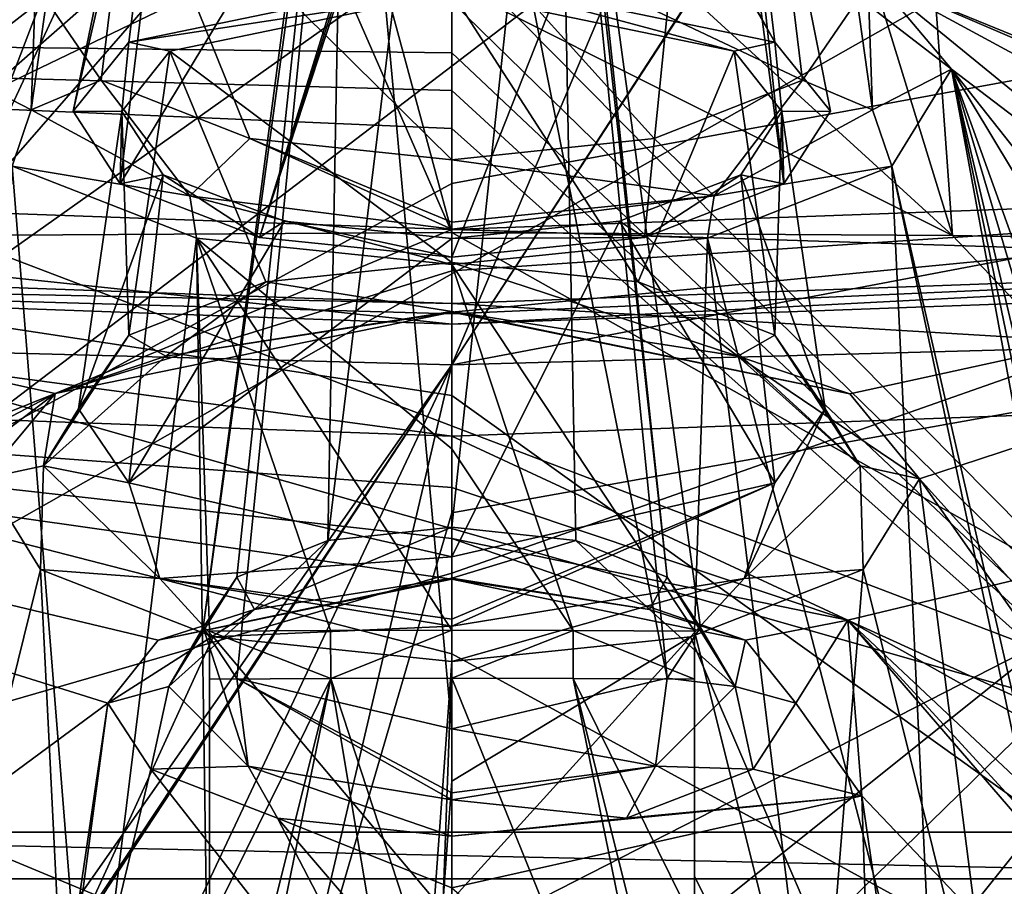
# Model space of a CAD drawing. Header units: metres. Extents: x -204 to 106, y -88 to 116.
# Tile 181 of 256: x -152.23 to -147.15, y -25.76 to -21.29. Entities that reach past the tile are written whole.
import ezdxf

# ---------------------------------------------------------------- set-up
doc = ezdxf.new("R2010")
doc.units = ezdxf.units.M
doc.layers.add('solid_20472013_1', color=7, linetype='CONTINUOUS')

msp = doc.modelspace()

# ---------------------------------------------------------------- linework, layer by layer
at = {"layer": 'solid_20472013_1'}
for points in [[(-154.872345, -22.146917, 184.686325), (-153.16803, -15.809567, 201.171448), (-150, -15.775283, 201.20816)], [(-152.214722, -19.65732, 190.439072), (-154.872345, -22.146917, 184.686325), (-150, -15.775283, 201.20816)], [(-146.832169, -15.809537, 201.171524), (-145.129105, -22.148405, 184.682938), (-147.785141, -19.658218, 190.436829)], [(-150, -18.494223, 191.655777), (-150, -21.06139, 192.852859), (-148.334732, -21.406607, 191.982758)], [(-149.972488, -18.494295, 191.655533), (-150, -18.494223, 191.655777), (-148.334732, -21.406607, 191.982758)], [(-149.944977, -18.494511, 191.654831), (-149.972488, -18.494295, 191.655533), (-148.334732, -21.406607, 191.982758)], [(-148.651566, -18.728159, 190.89061), (-149.944977, -18.494511, 191.654831), (-148.334732, -21.406607, 191.982758)], [(-151.321198, -18.714178, 190.936325), (-151.951935, -21.762781, 191.089706), (-151.665283, -21.406616, 191.982727)], [(-151.321198, -18.714178, 190.936325), (-151.348434, -19.158625, 189.48262), (-151.951935, -21.762781, 191.089706)], [(-151.321198, -18.714178, 190.936325), (-151.665283, -21.406616, 191.982727), (-150, -21.06139, 192.852859)], [(-148.678802, -19.172604, 189.43689), (-148.651566, -18.728159, 190.89061), (-148.289337, -22.137899, 190.153732)], [(-148.651566, -18.728159, 190.89061), (-148.334732, -21.406607, 191.982758), (-148.048065, -21.762783, 191.089691)], [(-148.651566, -18.728159, 190.89061), (-148.048065, -21.762783, 191.089691), (-148.289337, -22.137899, 190.153732)], [(-150.639206, -23.977955, 192.870209), (-150, -18.742935, 190.781387), (-150, -23.909307, 193.027786)], [(-150.54332, -18.834642, 190.48143), (-150, -18.742935, 190.781387), (-150.639206, -23.977955, 192.870209)], [(-150, -23.909307, 193.027786), (-150, -18.742935, 190.781387), (-149.45668, -18.834642, 190.48143)], [(-150.54332, -18.834642, 190.48143), (-151.109009, -24.166649, 192.438232), (-151.282028, -24.42679, 191.845413)], [(-150.54332, -19.018093, 189.881378), (-150.54332, -18.834642, 190.48143), (-151.282028, -24.42679, 191.845413)], [(-150.54332, -18.834642, 190.48143), (-150.639206, -23.977955, 192.870209), (-151.109009, -24.166649, 192.438232)], [(-149.360794, -23.977957, 192.870209), (-150, -23.909307, 193.027786), (-149.45668, -18.834642, 190.48143)], [(-148.8909, -24.16671, 192.438095), (-149.45668, -18.834642, 190.48143), (-149.45668, -19.018093, 189.881378)], [(-148.8909, -24.16671, 192.438095), (-149.360794, -23.977957, 192.870209), (-149.45668, -18.834642, 190.48143)], [(-150.54332, -19.018093, 189.881378), (-151.282028, -24.42679, 191.845413), (-151.1091, -24.688404, 191.25235)], [(-150.54332, -19.018093, 189.881378), (-151.1091, -24.688404, 191.25235), (-150, -24.949398, 190.663727)], [(-150.54332, -19.018093, 189.881378), (-150, -24.949398, 190.663727), (-150, -19.1098, 189.581421)], [(-148.890884, -24.688395, 191.252365), (-149.45668, -19.018093, 189.881378), (-150, -19.1098, 189.581421)], [(-148.717972, -24.42679, 191.845398), (-148.8909, -24.16671, 192.438095), (-149.45668, -19.018093, 189.881378)], [(-148.890884, -24.688395, 191.252365), (-148.717972, -24.42679, 191.845398), (-149.45668, -19.018093, 189.881378)], [(-150, -24.949398, 190.663727), (-148.890884, -24.688395, 191.252365), (-150, -19.1098, 189.581421)], [(-147.247116, -19.09395, 197.682159), (-146.278366, -21.250568, 198.219879), (-145.56012, -21.751818, 198.344849)], [(-147.247116, -19.09395, 197.682159), (-145.56012, -21.751818, 198.344849), (-144.843536, -21.767059, 198.348648)], [(-147.247116, -19.09395, 197.682159), (-144.843536, -21.767059, 198.348648), (-144.5, -19.143448, 197.694504)], [(-151.348434, -19.158625, 189.48262), (-151.710663, -22.137897, 190.153732), (-151.951935, -21.762781, 191.089706)], [(-151.348434, -19.158625, 189.48262), (-150.055023, -19.392273, 188.718384), (-151.710663, -22.137897, 190.153732)], [(-148.678802, -19.172604, 189.43689), (-149.007492, -22.415161, 189.464661), (-150, -22.516905, 189.212296)], [(-148.678802, -19.172604, 189.43689), (-150, -22.516905, 189.212296), (-150, -19.392561, 188.717438)], [(-148.678802, -19.172604, 189.43689), (-148.289337, -22.137899, 190.153732), (-149.007492, -22.415161, 189.464661)], [(-151.404602, -19.322044, 208.006149), (-152.439117, -20.429432, 204.420792), (-152.581863, -22.404421, 198.507553)], [(-151.247406, -19.533243, 207.296326), (-151.404602, -19.322044, 208.006149), (-152.581863, -22.404421, 198.507553)], [(-155.5, -25.722898, 198.304337), (-150, -19.41226, 196.730911), (-147.246246, -19.428934, 196.735077)], [(-155.5, -25.722898, 198.304337), (-152.75325, -19.428928, 196.735077), (-150, -19.41226, 196.730911)], [(-155.5, -25.722898, 198.304337), (-147.246246, -19.428934, 196.735077), (-144.5, -19.479002, 196.747559)], [(-150.055023, -19.392273, 188.718384), (-150.992523, -22.415161, 189.464661), (-151.710663, -22.137897, 190.153732)], [(-150.055023, -19.392273, 188.718384), (-150.027512, -19.392488, 188.717682), (-150.992523, -22.415161, 189.464661)], [(-150.027512, -19.392488, 188.717682), (-150, -19.392561, 188.717438), (-150.992523, -22.415161, 189.464661)], [(-150, -19.392561, 188.717438), (-150, -22.516905, 189.212296), (-150.992523, -22.415161, 189.464661)], [(-155.5, -25.722898, 198.304337), (-144.5, -19.479002, 196.747559), (-144.5, -25.722898, 198.304337)], [(-152.576248, -21.546911, 191.111542), (-152.184082, -21.080086, 192.284485), (-160.314377, -19.536776, 197.104095)], [(-151.247406, -19.533243, 207.296326), (-152.581863, -22.404421, 198.507553), (-150, -22.389675, 198.503876)], [(-150.728607, -19.690926, 206.76683), (-151.247406, -19.533243, 207.296326), (-150, -22.389675, 198.503876)], [(-161.987274, -19.932594, 270.754395), (-150, -19.559776, 272.126251), (-157.815002, -26.406263, 257.14267)], [(-150, -20.868229, 269.37027), (-157.815002, -26.406263, 257.14267), (-150, -19.559776, 272.126251)], [(-152.214722, -19.65732, 190.439072), (-155.024948, -22.937401, 182.981644), (-154.872345, -22.146917, 184.686325)], [(-152.214722, -19.65732, 190.439072), (-151.94487, -20.08456, 189.370178), (-155.024948, -22.937401, 182.981644)], [(-150.728607, -19.690926, 206.76683), (-150, -22.389675, 198.503876), (-150, -21.110146, 202.266693)], [(-147.785141, -19.658218, 190.436829), (-150, -23.071627, 182.537582), (-148.056396, -20.085451, 189.36795)], [(-145.129105, -22.148405, 184.682938), (-150, -23.071627, 182.537582), (-147.785141, -19.658218, 190.436829)], [(-147.418228, -22.404419, 198.507553), (-148.214523, -19.819654, 206.363007), (-150, -20.047211, 205.600418)], [(-147.561417, -20.428677, 204.423172), (-148.214523, -19.819654, 206.363007), (-147.418228, -22.404419, 198.507553)], [(-138.012741, -19.932594, 270.754395), (-150, -26.060255, 258.186859), (-150, -24.14613, 262.359772)], [(-142.184998, -26.406263, 257.14267), (-150, -26.060255, 258.186859), (-138.012741, -19.932594, 270.754395)], [(-138.012741, -19.932594, 270.754395), (-150, -24.14613, 262.359772), (-150, -22.136255, 266.677185)], [(-138.012741, -19.932594, 270.754395), (-150, -22.136255, 266.677185), (-150, -20.868229, 269.37027)], [(-147.418228, -22.404419, 198.507553), (-150, -20.047211, 205.600418), (-150, -21.110146, 202.266693)], [(-151.94487, -20.08456, 189.370178), (-151.127792, -20.40103, 188.582443), (-155.024948, -22.937401, 182.981644)], [(-148.056396, -20.085451, 189.36795), (-150, -23.071627, 182.537582), (-148.873505, -20.4013, 188.581772)], [(-174.935135, -21.074375, 269.749268), (-174.811218, -21.837297, 269.69162), (-150, -20.379051, 275.485474)], [(-174.811218, -21.837297, 269.69162), (-174.510544, -22.376579, 269.221802), (-150, -20.379051, 275.485474)], [(-150, -20.379051, 275.485474), (-174.510544, -22.376579, 269.221802), (-150, -20.936472, 274.924866)], [(-151.127792, -20.40103, 188.582443), (-150, -20.516851, 188.294998), (-155.024948, -22.937401, 182.981644)], [(-151.808304, -21.602947, 189.87178), (-151.658188, -20.376659, 189.593475), (-152.089874, -21.191671, 190.84166)], [(-151.042007, -21.90461, 189.16481), (-151.658188, -20.376659, 189.593475), (-151.808304, -21.602947, 189.87178)], [(-150, -22.014858, 188.907364), (-150, -20.74691, 188.706528), (-151.658188, -20.376659, 189.593475)], [(-151.042007, -21.90461, 189.16481), (-150, -22.014858, 188.907364), (-151.658188, -20.376659, 189.593475)], [(-148.19165, -21.602917, 189.871857), (-148.341812, -20.376663, 189.59346), (-150, -20.74691, 188.706528)], [(-150, -20.379051, 275.485474), (-150, -20.936472, 274.924866), (-125.188606, -21.83674, 269.691833)], [(-150, -20.379051, 275.485474), (-125.188606, -21.83674, 269.691833), (-125.06485, -21.074018, 269.749176)], [(-148.873505, -20.4013, 188.581772), (-150, -23.071627, 182.537582), (-150, -20.516851, 188.294998)], [(-148.19165, -21.602917, 189.871857), (-147.910126, -21.191656, 190.84169), (-148.341812, -20.376663, 189.59346)], [(-147.561417, -20.428677, 204.423172), (-147.418228, -22.404419, 198.507553), (-144.843536, -22.448662, 198.518585)], [(-147.212448, -20.633356, 203.792313), (-147.561417, -20.428677, 204.423172), (-144.843536, -22.448662, 198.518585)], [(-150, -20.516851, 188.294998), (-150, -23.071627, 182.537582), (-155.024948, -22.937401, 182.981644)], [(-146.571762, -20.760733, 203.423355), (-147.212448, -20.633356, 203.792313), (-144.843536, -22.448662, 198.518585)], [(-148.957977, -21.904606, 189.164825), (-148.19165, -21.602917, 189.871857), (-150, -20.74691, 188.706528)], [(-150, -22.014858, 188.907364), (-148.957977, -21.904606, 189.164825), (-150, -20.74691, 188.706528)], [(-150, -20.868229, 269.37027), (-150, -22.136255, 266.677185), (-157.815002, -26.406263, 257.14267)], [(-150, -20.936472, 274.924866), (-174.510544, -22.376579, 269.221802), (-162.632324, -21.307856, 273.4711)], [(-150, -21.198675, 274.377808), (-150, -20.936472, 274.924866), (-162.632324, -21.307856, 273.4711)], [(-142.185516, -28.831953, 257.74762), (-150, -20.936472, 274.924866), (-150, -21.198675, 274.377808)], [(-137.367828, -21.307817, 273.471191), (-150, -20.936472, 274.924866), (-142.185516, -28.831953, 257.74762)], [(-125.489395, -22.376526, 269.221924), (-150, -20.936472, 274.924866), (-137.367828, -21.307817, 273.471191)], [(-125.188606, -21.83674, 269.691833), (-150, -20.936472, 274.924866), (-125.489395, -22.376526, 269.221924)], [(-150, -21.06139, 192.852859), (-151.665283, -21.406616, 191.982727), (-150, -21.15082, 192.62114)], [(-150, -21.06139, 192.852859), (-150, -21.15082, 192.62114), (-148.545334, -21.453835, 191.858139)], [(-148.334732, -21.406607, 191.982758), (-150, -21.06139, 192.852859), (-148.545334, -21.453835, 191.858139)], [(-152.15036, -21.218626, 191.611511), (-152.184082, -21.080086, 192.284485), (-152.576248, -21.546911, 191.111542)], [(-147.418228, -22.404419, 198.507553), (-150, -21.110146, 202.266693), (-150, -22.389675, 198.503876)], [(-147.84964, -21.218626, 191.611511), (-147.423767, -21.547035, 191.111237), (-147.815918, -21.080063, 192.284531)], [(-144.777039, -23.562361, 186.444748), (-147.815918, -21.080063, 192.284531), (-147.423767, -21.547035, 191.111237)], [(-141.228271, -23.768696, 186.302887), (-141.772629, -21.274929, 192.202347), (-147.815918, -21.080063, 192.284531)], [(-142.298615, -23.443047, 186.923203), (-141.228271, -23.768696, 186.302887), (-147.815918, -21.080063, 192.284531)], [(-143.602219, -23.364166, 186.983597), (-142.298615, -23.443047, 186.923203), (-147.815918, -21.080063, 192.284531)], [(-144.777039, -23.562361, 186.444748), (-143.602219, -23.364166, 186.983597), (-147.815918, -21.080063, 192.284531)], [(-151.665283, -21.406616, 191.982727), (-151.454651, -21.453829, 191.858154), (-150, -21.15082, 192.62114)], [(-150, -21.15082, 192.62114), (-151.454651, -21.453829, 191.858154), (-150, -22.54393, 193.270752)], [(-150, -21.15082, 192.62114), (-150, -22.54393, 193.270752), (-149.040161, -22.643881, 193.033051)], [(-148.545334, -21.453835, 191.858139), (-150, -21.15082, 192.62114), (-149.040161, -22.643881, 193.033051)], [(-150, -21.198675, 274.377808), (-162.632324, -21.307856, 273.4711), (-150, -21.462103, 273.827362)], [(-152.168427, -21.755476, 190.311554), (-152.15036, -21.218626, 191.611511), (-152.576248, -21.546911, 191.111542)], [(-152.089874, -21.191671, 190.84166), (-152.15036, -21.218626, 191.611511), (-152.168427, -21.755476, 190.311554)], [(-151.808304, -21.602947, 189.87178), (-152.089874, -21.191671, 190.84166), (-152.168427, -21.755476, 190.311554)], [(-142.185516, -28.831953, 257.74762), (-150, -21.198675, 274.377808), (-150, -21.462103, 273.827362)], [(-147.831573, -21.755478, 190.311554), (-147.910126, -21.191656, 190.84169), (-148.19165, -21.602917, 189.871857)], [(-147.84964, -21.218626, 191.611511), (-147.910126, -21.191656, 190.84169), (-147.831573, -21.755478, 190.311554)], [(-147.84964, -21.218626, 191.611511), (-147.831573, -21.755478, 190.311554), (-147.423767, -21.547035, 191.111237)], [(-162.632324, -21.307856, 273.4711), (-150, -21.656923, 273.419708), (-150, -21.462103, 273.827362)], [(-162.632324, -21.307856, 273.4711), (-150, -21.852379, 273.010254), (-150, -21.656923, 273.419708)], [(-162.632324, -21.307856, 273.4711), (-150, -23.229542, 270.111298), (-150, -21.852379, 273.010254)], [(-162.632324, -21.307856, 273.4711), (-150, -24.561995, 267.281982), (-150, -23.229542, 270.111298)], [(-162.632324, -21.307856, 273.4711), (-150, -26.571869, 262.964569), (-150, -24.561995, 267.281982)], [(-162.632324, -21.307856, 273.4711), (-150, -28.485987, 258.791656), (-150, -26.571869, 262.964569)], [(-162.632324, -21.307856, 273.4711), (-157.814484, -28.831953, 257.74762), (-150, -28.485987, 258.791656)], [(-151.665283, -21.406616, 191.982727), (-151.951935, -21.762781, 191.089706), (-151.701752, -21.76515, 191.077774)], [(-151.665283, -21.406616, 191.982727), (-151.701752, -21.76515, 191.077774), (-151.454651, -21.453829, 191.858154)], [(-148.334732, -21.406607, 191.982758), (-148.545334, -21.453835, 191.858139), (-148.298248, -21.76515, 191.077774)], [(-148.048065, -21.762783, 191.089691), (-148.334732, -21.406607, 191.982758), (-148.298248, -21.76515, 191.077774)], [(-151.454651, -21.453829, 191.858154), (-151.701752, -21.76515, 191.077774), (-151.665375, -22.918961, 192.381241)], [(-151.454651, -21.453829, 191.858154), (-151.665375, -22.918961, 192.381241), (-150.959854, -22.643885, 193.033051)], [(-151.454651, -21.453829, 191.858154), (-150.959854, -22.643885, 193.033051), (-150, -22.54393, 193.270752)], [(-142.185516, -28.831953, 257.74762), (-150, -21.462103, 273.827362), (-150, -21.656923, 273.419708)], [(-148.545334, -21.453835, 191.858139), (-149.040161, -22.643881, 193.033051), (-148.334671, -22.918922, 192.381317)], [(-148.298248, -21.76515, 191.077774), (-148.545334, -21.453835, 191.858139), (-148.334671, -22.918922, 192.381317)], [(-152.168427, -21.755476, 190.311554), (-152.576248, -21.546911, 191.111542), (-152.267563, -22.046875, 189.863907)], [(-147.831573, -21.755478, 190.311554), (-147.732285, -22.046741, 189.864227), (-147.423767, -21.547035, 191.111237)], [(-147.423767, -21.547035, 191.111237), (-147.732285, -22.046741, 189.864227), (-145.685669, -30.984858, 172.528137)], [(-147.423767, -21.547035, 191.111237), (-144.664734, -30.826689, 172.830368), (-144.088272, -30.810236, 172.896347)], [(-145.634048, -24.521778, 184.27652), (-147.423767, -21.547035, 191.111237), (-144.088272, -30.810236, 172.896347)], [(-147.423767, -21.547035, 191.111237), (-145.241959, -30.841454, 172.771149), (-144.664734, -30.826689, 172.830368)], [(-147.423767, -21.547035, 191.111237), (-145.491043, -30.881296, 172.695953), (-145.241959, -30.841454, 172.771149)], [(-147.423767, -21.547035, 191.111237), (-145.685669, -30.984858, 172.528137), (-145.491043, -30.881296, 172.695953)], [(-145.505295, -23.974607, 185.477203), (-144.777039, -23.562361, 186.444748), (-147.423767, -21.547035, 191.111237)], [(-145.634048, -24.521778, 184.27652), (-145.505295, -23.974607, 185.477203), (-147.423767, -21.547035, 191.111237)], [(-151.808304, -21.602947, 189.87178), (-152.168427, -21.755476, 190.311554), (-151.351318, -22.199625, 189.242203)], [(-151.042007, -21.90461, 189.16481), (-151.808304, -21.602947, 189.87178), (-151.351318, -22.199625, 189.242203)], [(-148.648682, -22.199625, 189.242203), (-148.19165, -21.602917, 189.871857), (-148.957977, -21.904606, 189.164825)], [(-147.831573, -21.755478, 190.311554), (-148.19165, -21.602917, 189.871857), (-148.648682, -22.199625, 189.242203)], [(-142.185516, -28.831953, 257.74762), (-150, -21.656923, 273.419708), (-150, -21.852379, 273.010254)], [(-151.351318, -22.199625, 189.242203), (-152.168427, -21.755476, 190.311554), (-152.267563, -22.046875, 189.863907)], [(-151.951935, -21.762781, 191.089706), (-151.710663, -22.137897, 190.153732), (-151.701752, -21.76515, 191.077774)], [(-151.701752, -21.76515, 191.077774), (-151.924667, -23.298315, 191.487869), (-151.665375, -22.918961, 192.381241)], [(-151.701752, -21.76515, 191.077774), (-151.489014, -22.090923, 190.264633), (-151.924667, -23.298315, 191.487869)], [(-151.710663, -22.137897, 190.153732), (-151.489014, -22.090923, 190.264633), (-151.701752, -21.76515, 191.077774)], [(-147.831573, -21.755478, 190.311554), (-148.648682, -22.199625, 189.242203), (-147.732285, -22.046741, 189.864227)], [(-148.510986, -22.090921, 190.264648), (-148.298248, -21.76515, 191.077774), (-148.075333, -23.298328, 191.487839)], [(-148.289337, -22.137899, 190.153732), (-148.298248, -21.76515, 191.077774), (-148.510986, -22.090921, 190.264648)], [(-148.298248, -21.76515, 191.077774), (-148.334671, -22.918922, 192.381317), (-148.075333, -23.298328, 191.487839)], [(-148.289337, -22.137899, 190.153732), (-148.048065, -21.762783, 191.089691), (-148.298248, -21.76515, 191.077774)], [(-142.185516, -28.831953, 257.74762), (-150, -21.852379, 273.010254), (-150, -23.229542, 270.111298)], [(-151.042007, -21.90461, 189.16481), (-151.351318, -22.199625, 189.242203), (-150, -22.371229, 188.82901)], [(-151.042007, -21.90461, 189.16481), (-150, -22.336294, 188.850372), (-150, -22.014858, 188.907364)], [(-151.042007, -21.90461, 189.16481), (-150, -22.371229, 188.82901), (-150, -22.336294, 188.850372)], [(-148.648682, -22.199625, 189.242203), (-148.957977, -21.904606, 189.164825), (-150, -22.014858, 188.907364)], [(-150, -22.336294, 188.850372), (-148.648682, -22.199625, 189.242203), (-150, -22.014858, 188.907364)], [(-152.5, -26.953917, 179.287262), (-151.875229, -26.94578, 179.285233), (-152.267563, -22.046875, 189.863907)], [(-151.875229, -26.94578, 179.285233), (-151.316849, -22.417919, 188.943619), (-152.267563, -22.046875, 189.863907)], [(-151.351318, -22.199625, 189.242203), (-152.267563, -22.046875, 189.863907), (-151.316849, -22.417919, 188.943619)], [(-147.732285, -22.046741, 189.864227), (-148.682907, -22.417881, 188.94371), (-147.5, -26.953884, 179.287247)], [(-148.648682, -22.199625, 189.242203), (-148.682907, -22.417881, 188.94371), (-147.732285, -22.046741, 189.864227)], [(-147.732285, -22.046741, 189.864227), (-145.772095, -31.245365, 172.132721), (-145.685669, -30.984858, 172.528137)], [(-147.732285, -22.046741, 189.864227), (-147.5, -26.953884, 179.287247), (-145.772095, -31.245365, 172.132721)], [(-158.617004, -25.867023, 186.98143), (-157.031937, -22.119703, 196.047302), (-152.046295, -23.219419, 192.844543)], [(-157.031937, -22.119703, 196.047302), (-150, -22.37323, 195.030457), (-152.046295, -23.219419, 192.844543)], [(-150, -22.861506, 195.152191), (-150, -22.37323, 195.030457), (-157.031937, -22.119703, 196.047302)], [(-157.031937, -22.607962, 196.169037), (-150, -22.861506, 195.152191), (-157.031937, -22.119703, 196.047302)], [(-151.489014, -22.090923, 190.264633), (-151.665161, -23.680229, 190.594818), (-151.924667, -23.298315, 191.487869)], [(-151.710663, -22.137897, 190.153732), (-150.992523, -22.415161, 189.464661), (-151.489014, -22.090923, 190.264633)], [(-151.489014, -22.090923, 190.264633), (-150.86322, -22.33136, 189.666565), (-151.665161, -23.680229, 190.594818)], [(-150.992523, -22.415161, 189.464661), (-150.86322, -22.33136, 189.666565), (-151.489014, -22.090923, 190.264633)], [(-142.871643, -22.112539, 196.076035), (-150, -22.799648, 193.902481), (-150, -22.586779, 194.462372)], [(-147.948166, -23.221891, 192.838379), (-150, -22.799648, 193.902481), (-142.871643, -22.112539, 196.076035)], [(-142.871643, -22.112539, 196.076035), (-150, -22.586779, 194.462372), (-150, -22.37323, 195.030457)], [(-142.871643, -22.600798, 196.197769), (-142.871643, -22.112539, 196.076035), (-150, -22.37323, 195.030457)], [(-149.13678, -22.33136, 189.666565), (-148.510986, -22.090921, 190.264648), (-148.334854, -23.680235, 190.594803)], [(-149.007492, -22.415161, 189.464661), (-148.510986, -22.090921, 190.264648), (-149.13678, -22.33136, 189.666565)], [(-149.007492, -22.415161, 189.464661), (-148.289337, -22.137899, 190.153732), (-148.510986, -22.090921, 190.264648)], [(-148.510986, -22.090921, 190.264648), (-148.075333, -23.298328, 191.487839), (-148.334854, -23.680235, 190.594803)], [(-147.588791, -23.659302, 191.743027), (-147.948166, -23.221891, 192.838379), (-142.871643, -22.112539, 196.076035)], [(-145.422043, -26.062994, 186.198395), (-147.588791, -23.659302, 191.743027), (-142.871643, -22.112539, 196.076035)], [(-150, -22.136255, 266.677185), (-150, -24.14613, 262.359772), (-157.815002, -26.406263, 257.14267)], [(-145.129105, -22.148405, 184.682938), (-144.976273, -22.93638, 182.983734), (-150, -23.071627, 182.537582)], [(-151.351318, -22.199625, 189.242203), (-151.316849, -22.417919, 188.943619), (-150, -22.554047, 188.607178)], [(-151.351318, -22.199625, 189.242203), (-150, -22.554047, 188.607178), (-150, -22.371229, 188.82901)], [(-148.648682, -22.199625, 189.242203), (-150, -22.371229, 188.82901), (-148.682907, -22.417881, 188.94371)], [(-150, -22.336294, 188.850372), (-150, -22.371229, 188.82901), (-148.648682, -22.199625, 189.242203)], [(-150.86322, -22.33136, 189.666565), (-150, -22.41942, 189.447617), (-151.665161, -23.680229, 190.594818)], [(-150.992523, -22.415161, 189.464661), (-150, -22.516905, 189.212296), (-150.86322, -22.33136, 189.666565)], [(-150, -22.516905, 189.212296), (-150, -22.41942, 189.447617), (-150.86322, -22.33136, 189.666565)], [(-149.13678, -22.33136, 189.666565), (-148.334854, -23.680235, 190.594803), (-150, -24.062206, 189.707809)], [(-149.13678, -22.33136, 189.666565), (-150, -24.062206, 189.707809), (-150, -22.41942, 189.447617)], [(-149.007492, -22.415161, 189.464661), (-149.13678, -22.33136, 189.666565), (-150, -22.41942, 189.447617)], [(-150, -22.37323, 195.030457), (-150, -22.586779, 194.462372), (-152.046295, -23.219419, 192.844543)], [(-150, -22.371229, 188.82901), (-150, -22.554047, 188.607178), (-148.682907, -22.417881, 188.94371)], [(-150, -22.861506, 195.152191), (-142.871643, -22.600798, 196.197769), (-150, -22.37323, 195.030457)], [(-144.5, -25.480976, 199.274628), (-152.581863, -22.404421, 198.507553), (-155.156464, -22.448662, 198.518585)], [(-144.5, -25.480976, 199.274628), (-150, -22.389675, 198.503876), (-152.581863, -22.404421, 198.507553)], [(-151.875229, -26.94578, 179.285233), (-151.25, -26.93989, 179.283752), (-151.316849, -22.417919, 188.943619)], [(-150, -22.41942, 189.447617), (-150, -24.062206, 189.707809), (-151.665161, -23.680229, 190.594818)], [(-151.316849, -22.417919, 188.943619), (-150, -24.440689, 184.32901), (-150, -23.505424, 186.397522)], [(-150.625076, -24.441729, 184.329269), (-150, -24.440689, 184.32901), (-151.316849, -22.417919, 188.943619)], [(-151.316849, -22.417919, 188.943619), (-150, -23.505424, 186.397522), (-150, -22.554047, 188.607178)], [(-151.25, -24.44482, 184.330048), (-150.625076, -24.441729, 184.329269), (-151.316849, -22.417919, 188.943619)], [(-151.25, -26.93989, 179.283752), (-151.25, -24.44482, 184.330048), (-151.316849, -22.417919, 188.943619)], [(-144.5, -25.480976, 199.274628), (-147.418228, -22.404419, 198.507553), (-150, -22.389675, 198.503876)], [(-149.007492, -22.415161, 189.464661), (-150, -22.41942, 189.447617), (-150, -22.516905, 189.212296)], [(-148.682907, -22.417881, 188.94371), (-150, -22.554047, 188.607178), (-148.75, -24.444948, 184.330078)], [(-148.682907, -22.417881, 188.94371), (-148.75, -24.444948, 184.330078), (-148.124756, -26.945768, 179.285233)], [(-148.682907, -22.417881, 188.94371), (-148.124756, -26.945768, 179.285233), (-147.5, -26.953884, 179.287247)], [(-144.5, -25.480976, 199.274628), (-144.843536, -22.448662, 198.518585), (-147.418228, -22.404419, 198.507553)], [(-155.5, -25.480976, 199.274628), (-144.5, -25.480976, 199.274628), (-155.156464, -22.448662, 198.518585)], [(-156.980637, -22.502922, 196.449997), (-150, -22.755974, 195.435074), (-157.031937, -22.607962, 196.169037)], [(-156.980637, -22.502922, 196.449997), (-156.980637, -23.186428, 196.620407), (-150, -23.439476, 195.605484)], [(-156.980637, -22.502922, 196.449997), (-150, -23.439476, 195.605484), (-150, -22.755974, 195.435074)], [(-150, -22.755974, 195.435074), (-142.926025, -23.179455, 196.648376), (-142.926025, -22.495949, 196.477966)], [(-142.926025, -22.495949, 196.477966), (-142.871643, -22.600798, 196.197769), (-150, -22.861506, 195.152191)], [(-150, -22.808807, 195.293213), (-142.926025, -22.495949, 196.477966), (-150, -22.861506, 195.152191)], [(-150, -22.808807, 195.293213), (-150, -22.755974, 195.435074), (-142.926025, -22.495949, 196.477966)], [(-150, -22.586779, 194.462372), (-150, -22.799648, 193.902481), (-152.046295, -23.219419, 192.844543)], [(-150.959854, -22.643885, 193.033051), (-150, -22.79611, 193.536346), (-150, -22.54393, 193.270752)], [(-150, -22.54393, 193.270752), (-150, -22.79611, 193.536346), (-148.525635, -23.02669, 192.976715)], [(-149.040161, -22.643881, 193.033051), (-150, -22.54393, 193.270752), (-148.525635, -23.02669, 192.976715)], [(-150, -22.554047, 188.607178), (-149.374924, -24.441721, 184.329269), (-148.75, -24.444948, 184.330078)], [(-150, -22.554047, 188.607178), (-150, -23.505424, 186.397522), (-149.374924, -24.441721, 184.329269)], [(-150, -22.808807, 195.293213), (-150, -22.861506, 195.152191), (-157.031937, -22.607962, 196.169037)], [(-150, -22.808807, 195.293213), (-157.031937, -22.607962, 196.169037), (-150, -22.755974, 195.435074)], [(-150.959854, -22.643885, 193.033051), (-151.665375, -22.918961, 192.381241), (-151.474396, -23.026699, 192.976685)], [(-150.959854, -22.643885, 193.033051), (-151.474396, -23.026699, 192.976685), (-150, -22.79611, 193.536346)], [(-148.334671, -22.918922, 192.381317), (-149.040161, -22.643881, 193.033051), (-148.525635, -23.02669, 192.976715)], [(-150, -22.755974, 195.435074), (-150, -23.439476, 195.605484), (-142.926025, -23.179455, 196.648376)], [(-151.474396, -23.026699, 192.976685), (-152.046295, -23.219419, 192.844543), (-150, -22.799648, 193.902481)], [(-151.474396, -23.026699, 192.976685), (-150, -22.799648, 193.902481), (-150, -22.79611, 193.536346)], [(-150, -22.79611, 193.536346), (-150, -22.799648, 193.902481), (-147.948166, -23.221891, 192.838379)], [(-148.525635, -23.02669, 192.976715), (-150, -22.79611, 193.536346), (-147.948166, -23.221891, 192.838379)], [(-152.986496, -27.331808, 174.533463), (-155.024948, -22.937401, 182.981644), (-150, -23.071627, 182.537582)], [(-151.665375, -22.918961, 192.381241), (-152.105103, -23.592194, 191.611053), (-151.474396, -23.026699, 192.976685)], [(-151.665375, -22.918961, 192.381241), (-151.924667, -23.298315, 191.487869), (-152.105103, -23.592194, 191.611053)], [(-144.976273, -22.93638, 182.983734), (-150, -23.83551, 180.957504), (-150, -23.071627, 182.537582)], [(-144.976273, -22.93638, 182.983734), (-150, -26.952972, 175.123444), (-150, -23.83551, 180.957504)], [(-149.08873, -26.950716, 175.132492), (-150, -26.952972, 175.123444), (-144.976273, -22.93638, 182.983734)], [(-148.178543, -26.943958, 175.159607), (-149.08873, -26.950716, 175.132492), (-144.976273, -22.93638, 182.983734)], [(-148.334671, -22.918922, 192.381317), (-148.525635, -23.02669, 192.976715), (-147.894913, -23.592176, 191.611084)], [(-148.075333, -23.298328, 191.487839), (-148.334671, -22.918922, 192.381317), (-147.894913, -23.592176, 191.611084)], [(-147.56868, -27.025558, 175.035522), (-148.178543, -26.943958, 175.159607), (-144.976273, -22.93638, 182.983734)], [(-147.057709, -27.289097, 174.603943), (-147.56868, -27.025558, 175.035522), (-144.976273, -22.93638, 182.983734)], [(-151.474396, -23.026699, 192.976685), (-152.105103, -23.592194, 191.611053), (-152.046295, -23.219419, 192.844543)], [(-148.525635, -23.02669, 192.976715), (-147.948166, -23.221891, 192.838379), (-147.588791, -23.659302, 191.743027)], [(-147.894913, -23.592176, 191.611084), (-148.525635, -23.02669, 192.976715), (-147.588791, -23.659302, 191.743027)], [(-152.682632, -27.120985, 174.880325), (-152.986496, -27.331808, 174.533463), (-150, -23.071627, 182.537582)], [(-152.66156, -27.111008, 174.896652), (-152.682632, -27.120985, 174.880325), (-150, -23.071627, 182.537582)], [(-151.821457, -26.943958, 175.159607), (-152.66156, -27.111008, 174.896652), (-150, -23.071627, 182.537582)], [(-150.910919, -26.950718, 175.132492), (-151.821457, -26.943958, 175.159607), (-150, -23.071627, 182.537582)], [(-150, -23.83551, 180.957504), (-150.910919, -26.950718, 175.132492), (-150, -23.071627, 182.537582)], [(-156.980637, -23.186428, 196.620407), (-150, -23.967592, 194.208054), (-150, -23.7041, 194.90033)], [(-150, -24.176136, 193.667023), (-150, -23.967592, 194.208054), (-156.980637, -23.186428, 196.620407)], [(-156.980637, -23.186428, 196.620407), (-150, -23.7041, 194.90033), (-150, -23.439476, 195.605484)], [(-151.513779, -24.491121, 192.876495), (-150, -24.176136, 193.667023), (-156.980637, -23.186428, 196.620407)], [(-151.773529, -24.816427, 192.064011), (-151.513779, -24.491121, 192.876495), (-156.980637, -23.186428, 196.620407)], [(-155.152237, -27.31254, 186.388153), (-151.773529, -24.816427, 192.064011), (-156.980637, -23.186428, 196.620407)], [(-142.926025, -23.179455, 196.648376), (-150, -23.439476, 195.605484), (-147.958878, -24.388109, 193.151077)], [(-141.864838, -27.168999, 186.963867), (-142.926025, -23.179455, 196.648376), (-147.958878, -24.388109, 193.151077)], [(-156.376617, -25.484268, 187.621887), (-158.617004, -25.867023, 186.98143), (-152.046295, -23.219419, 192.844543)], [(-155.269333, -25.670845, 187.115662), (-156.376617, -25.484268, 187.621887), (-152.046295, -23.219419, 192.844543)], [(-155.269333, -25.670845, 187.115662), (-152.046295, -23.219419, 192.844543), (-152.411407, -23.658018, 191.746246)], [(-152.105103, -23.592194, 191.611053), (-152.411407, -23.658018, 191.746246), (-152.046295, -23.219419, 192.844543)], [(-142.185516, -28.831953, 257.74762), (-150, -23.229542, 270.111298), (-150, -24.561995, 267.281982)], [(-151.924667, -23.298315, 191.487869), (-151.665161, -23.680229, 190.594818), (-152.105103, -23.592194, 191.611053)], [(-148.075333, -23.298328, 191.487839), (-147.894913, -23.592176, 191.611084), (-148.493469, -24.173326, 190.217117)], [(-148.334854, -23.680235, 190.594803), (-148.075333, -23.298328, 191.487839), (-148.493469, -24.173326, 190.217117)], [(-150, -23.439476, 195.605484), (-150, -23.7041, 194.90033), (-147.958878, -24.388109, 193.151077)], [(-150, -23.505424, 186.397522), (-150, -24.440689, 184.32901), (-149.374924, -24.441721, 184.329269)], [(-152.105103, -23.592194, 191.611053), (-152.120422, -24.126835, 190.580048), (-152.411407, -23.658018, 191.746246)], [(-152.105103, -23.592194, 191.611053), (-151.506516, -24.173334, 190.217102), (-152.120422, -24.126835, 190.580048)], [(-151.665161, -23.680229, 190.594818), (-151.506516, -24.173334, 190.217102), (-152.105103, -23.592194, 191.611053)], [(-148.493469, -24.173326, 190.217117), (-147.894913, -23.592176, 191.611084), (-147.880463, -24.127489, 190.578415)], [(-147.894913, -23.592176, 191.611084), (-147.588791, -23.659302, 191.743027), (-147.880463, -24.127489, 190.578415)], [(-152.411407, -23.658018, 191.746246), (-152.120422, -24.126835, 190.580048), (-152.84201, -27.044714, 184.008179)], [(-151.665161, -23.680229, 190.594818), (-150, -24.062206, 189.707809), (-151.506516, -24.173334, 190.217102)], [(-148.334854, -23.680235, 190.594803), (-148.493469, -24.173326, 190.217117), (-150, -24.418945, 189.629211)], [(-150, -24.383575, 189.650864), (-148.334854, -23.680235, 190.594803), (-150, -24.418945, 189.629211)], [(-150, -24.383575, 189.650864), (-150, -24.062206, 189.707809), (-148.334854, -23.680235, 190.594803)], [(-150, -23.7041, 194.90033), (-150, -23.967592, 194.208054), (-147.958878, -24.388109, 193.151077)], [(-147.161224, -27.004477, 184.092239), (-147.880463, -24.127489, 190.578415), (-147.588791, -23.659302, 191.743027)], [(-145.540939, -26.576002, 185.076706), (-147.161224, -27.004477, 184.092239), (-147.588791, -23.659302, 191.743027)], [(-145.422043, -26.062994, 186.198395), (-145.540939, -26.576002, 185.076706), (-147.588791, -23.659302, 191.743027)], [(-150, -23.83551, 180.957504), (-150, -26.952972, 175.123444), (-150.910919, -26.950718, 175.132492)], [(-151.017914, -24.3328, 192.911011), (-150, -23.909307, 193.027786), (-150, -24.171371, 193.293762)], [(-150.639206, -23.977955, 192.870209), (-150, -23.909307, 193.027786), (-151.017914, -24.3328, 192.911011)], [(-150, -24.171371, 193.293762), (-150, -23.909307, 193.027786), (-149.360794, -23.977957, 192.870209)], [(-151.109009, -24.166649, 192.438232), (-150.639206, -23.977955, 192.870209), (-151.017914, -24.3328, 192.911011)], [(-148.486282, -24.491106, 192.876541), (-147.958878, -24.388109, 193.151077), (-150, -23.967592, 194.208054)], [(-150, -24.176136, 193.667023), (-148.486282, -24.491106, 192.876541), (-150, -23.967592, 194.208054)], [(-148.982086, -24.3328, 192.911011), (-150, -24.171371, 193.293762), (-149.360794, -23.977957, 192.870209)], [(-148.982086, -24.3328, 192.911011), (-149.360794, -23.977957, 192.870209), (-148.8909, -24.16671, 192.438095)], [(-151.506516, -24.173334, 190.217102), (-150, -24.062206, 189.707809), (-150, -24.383575, 189.650864)], [(-150, -24.14613, 262.359772), (-150, -26.060255, 258.186859), (-157.815002, -26.406263, 257.14267)], [(-152.120422, -24.126835, 190.580048), (-152.017349, -26.193138, 185.802963), (-152.84201, -27.044714, 184.008179)], [(-152.120422, -24.126835, 190.580048), (-151.230972, -24.473986, 189.721603), (-152.017349, -26.193138, 185.802963)], [(-151.506516, -24.173334, 190.217102), (-151.230972, -24.473986, 189.721603), (-152.120422, -24.126835, 190.580048)], [(-148.04512, -26.166674, 185.859268), (-148.770157, -24.474216, 189.721024), (-147.880463, -24.127489, 190.578415)], [(-148.493469, -24.173326, 190.217117), (-147.880463, -24.127489, 190.578415), (-148.770157, -24.474216, 189.721024)], [(-147.161224, -27.004477, 184.092239), (-148.04512, -26.166674, 185.859268), (-147.880463, -24.127489, 190.578415)], [(-150, -24.171371, 193.293762), (-150, -24.176136, 193.667023), (-151.513779, -24.491121, 192.876495)], [(-151.017914, -24.3328, 192.911011), (-150, -24.171371, 193.293762), (-151.513779, -24.491121, 192.876495)], [(-151.506516, -24.173334, 190.217102), (-150, -24.418945, 189.629211), (-151.230972, -24.473986, 189.721603)], [(-151.506516, -24.173334, 190.217102), (-150, -24.383575, 189.650864), (-150, -24.418945, 189.629211)], [(-151.109009, -24.166649, 192.438232), (-151.017914, -24.3328, 192.911011), (-151.459915, -24.73011, 191.970749)], [(-151.282028, -24.42679, 191.845413), (-151.109009, -24.166649, 192.438232), (-151.459915, -24.73011, 191.970749)], [(-148.982086, -24.3328, 192.911011), (-150, -24.176136, 193.667023), (-150, -24.171371, 193.293762)], [(-148.493469, -24.173326, 190.217117), (-148.770157, -24.474216, 189.721024), (-150, -24.601336, 189.407776)], [(-150, -24.418945, 189.629211), (-148.493469, -24.173326, 190.217117), (-150, -24.601336, 189.407776)], [(-148.982086, -24.3328, 192.911011), (-148.486282, -24.491106, 192.876541), (-150, -24.176136, 193.667023)], [(-148.540085, -24.730112, 191.970749), (-148.982086, -24.3328, 192.911011), (-148.8909, -24.16671, 192.438095)], [(-148.540085, -24.730112, 191.970749), (-148.8909, -24.16671, 192.438095), (-148.717972, -24.42679, 191.845398)], [(-151.017914, -24.3328, 192.911011), (-151.513779, -24.491121, 192.876495), (-151.773529, -24.816427, 192.064011)], [(-151.017914, -24.3328, 192.911011), (-151.773529, -24.816427, 192.064011), (-151.459915, -24.73011, 191.970749)], [(-148.540085, -24.730112, 191.970749), (-148.486282, -24.491106, 192.876541), (-148.982086, -24.3328, 192.911011)], [(-148.486282, -24.491106, 192.876541), (-148.226486, -24.816309, 192.064301), (-147.958878, -24.388109, 193.151077)], [(-148.226486, -24.816309, 192.064301), (-147.88678, -25.29385, 190.897308), (-147.958878, -24.388109, 193.151077)], [(-140.397751, -33.161346, 175.894867), (-147.958878, -24.388109, 193.151077), (-147.88678, -25.29385, 190.897308)], [(-144.929016, -27.694061, 185.5578), (-147.958878, -24.388109, 193.151077), (-140.397751, -33.161346, 175.894867)], [(-143.521606, -26.881216, 187.442841), (-141.864838, -27.168999, 186.963867), (-147.958878, -24.388109, 193.151077)], [(-144.847794, -27.312536, 186.388153), (-143.521606, -26.881216, 187.442841), (-147.958878, -24.388109, 193.151077)], [(-144.929016, -27.694061, 185.5578), (-144.847794, -27.312536, 186.388153), (-147.958878, -24.388109, 193.151077)], [(-151.282028, -24.42679, 191.845413), (-151.459915, -24.73011, 191.970749), (-151.049622, -25.140614, 191.001694)], [(-151.1091, -24.688404, 191.25235), (-151.282028, -24.42679, 191.845413), (-151.049622, -25.140614, 191.001694)], [(-150.625046, -24.688755, 184.390869), (-150.625076, -24.441729, 184.329269), (-151.25, -24.44482, 184.330048)], [(-151.25, -26.93989, 179.283752), (-151.25, -25.709869, 181.688553), (-151.25, -24.44482, 184.330048)], [(-151.25, -24.691854, 184.391632), (-151.25, -24.44482, 184.330048), (-151.25, -25.709869, 181.688553)], [(-151.25, -24.691854, 184.391632), (-150.625046, -24.688755, 184.390869), (-151.25, -24.44482, 184.330048)], [(-150, -24.418945, 189.629211), (-150, -24.601336, 189.407776), (-151.230972, -24.473986, 189.721603)], [(-150.625046, -24.688755, 184.390869), (-150, -24.440689, 184.32901), (-150.625076, -24.441729, 184.329269)], [(-150.625046, -24.688755, 184.390869), (-149.999939, -24.687714, 184.39061), (-150, -24.440689, 184.32901)], [(-149.999939, -24.687714, 184.39061), (-149.374924, -24.441721, 184.329269), (-150, -24.440689, 184.32901)], [(-149.999939, -24.687714, 184.39061), (-149.374893, -24.688747, 184.390869), (-149.374924, -24.441721, 184.329269)], [(-148.75, -24.691984, 184.391663), (-148.75, -24.444948, 184.330078), (-149.374924, -24.441721, 184.329269)], [(-149.374893, -24.688747, 184.390869), (-148.75, -24.691984, 184.391663), (-149.374924, -24.441721, 184.329269)], [(-148.540085, -24.730112, 191.970749), (-148.717972, -24.42679, 191.845398), (-148.890884, -24.688395, 191.252365)], [(-148.75, -24.444948, 184.330078), (-148.75, -25.709873, 181.688629), (-148.124756, -26.945768, 179.285233)], [(-148.75, -25.95866, 181.749588), (-148.75, -25.709873, 181.688629), (-148.75, -24.444948, 184.330078)], [(-148.75, -25.95866, 181.749588), (-148.75, -24.444948, 184.330078), (-148.75, -24.691984, 184.391663)], [(-151.230972, -24.473986, 189.721603), (-150.089417, -25.830702, 186.576782), (-152.017349, -26.193138, 185.802963)], [(-151.230972, -24.473986, 189.721603), (-150, -24.601336, 189.407776), (-150.089417, -25.830702, 186.576782)], [(-148.770157, -24.474216, 189.721024), (-150, -25.830095, 186.578079), (-150, -25.219276, 187.961838)], [(-148.04512, -26.166674, 185.859268), (-150, -25.830095, 186.578079), (-148.770157, -24.474216, 189.721024)], [(-148.770157, -24.474216, 189.721024), (-150, -25.219276, 187.961838), (-150, -24.601336, 189.407776)], [(-148.540085, -24.730112, 191.970749), (-148.226486, -24.816309, 192.064301), (-148.486282, -24.491106, 192.876541)], [(-142.185516, -28.831953, 257.74762), (-150, -24.561995, 267.281982), (-150, -26.571869, 262.964569)], [(-150, -24.601336, 189.407776), (-150.044708, -25.830248, 186.577759), (-150.089417, -25.830702, 186.576782)], [(-150, -24.601336, 189.407776), (-150, -25.219276, 187.961838), (-150.044708, -25.830248, 186.577759)], [(-151.260681, -27.796072, 178.219971), (-150, -28.42621, 177.077805), (-150.625046, -24.688755, 184.390869)], [(-151.25, -27.18977, 179.346069), (-151.260681, -27.796072, 178.219971), (-150.625046, -24.688755, 184.390869)], [(-151.25, -25.958662, 181.749619), (-150.625046, -24.688755, 184.390869), (-151.25, -24.691854, 184.391632)], [(-151.25, -25.958662, 181.749619), (-151.25, -27.18977, 179.346069), (-150.625046, -24.688755, 184.390869)], [(-151.25, -25.958662, 181.749619), (-151.25, -24.691854, 184.391632), (-151.25, -25.709869, 181.688553)], [(-151.1091, -24.688404, 191.25235), (-150, -25.278774, 190.611694), (-150, -24.949398, 190.663727)], [(-151.1091, -24.688404, 191.25235), (-150, -25.314482, 190.590363), (-150, -25.278774, 190.611694)], [(-151.1091, -24.688404, 191.25235), (-151.049622, -25.140614, 191.001694), (-150, -25.314482, 190.590363)], [(-149.999924, -26.596436, 180.474945), (-149.999939, -24.687714, 184.39061), (-150.625046, -24.688755, 184.390869)], [(-149.999924, -26.596436, 180.474945), (-150.625046, -24.688755, 184.390869), (-150, -28.42621, 177.077805)], [(-148.950378, -25.140614, 191.001694), (-148.890884, -24.688395, 191.252365), (-150, -24.949398, 190.663727)], [(-148.740234, -27.796524, 178.219131), (-149.374893, -24.688747, 184.390869), (-149.999939, -24.687714, 184.39061)], [(-149.999924, -26.596436, 180.474945), (-148.740234, -27.796524, 178.219131), (-149.999939, -24.687714, 184.39061)], [(-148.75, -25.95866, 181.749588), (-148.75, -24.691984, 184.391663), (-149.374893, -24.688747, 184.390869)], [(-148.75, -25.95866, 181.749588), (-149.374893, -24.688747, 184.390869), (-148.75, -27.189882, 179.346085)], [(-148.740234, -27.796524, 178.219131), (-148.75, -27.189882, 179.346085), (-149.374893, -24.688747, 184.390869)], [(-148.950378, -25.140614, 191.001694), (-148.540085, -24.730112, 191.970749), (-148.890884, -24.688395, 191.252365)], [(-151.459915, -24.73011, 191.970749), (-151.773529, -24.816427, 192.064011), (-151.552994, -25.157591, 191.216141)], [(-151.459915, -24.73011, 191.970749), (-151.552994, -25.157591, 191.216141), (-151.049622, -25.140614, 191.001694)], [(-148.950378, -25.140614, 191.001694), (-148.446991, -25.157579, 191.216171), (-148.540085, -24.730112, 191.970749)], [(-148.540085, -24.730112, 191.970749), (-148.446991, -25.157579, 191.216171), (-148.226486, -24.816309, 192.064301)], [(-155.152237, -27.31254, 186.388153), (-152.890823, -32.407845, 176.563873), (-151.773529, -24.816427, 192.064011)], [(-151.773529, -24.816427, 192.064011), (-152.890823, -32.407845, 176.563873), (-152.152863, -27.657572, 185.498276)], [(-151.552994, -25.157591, 191.216141), (-151.773529, -24.816427, 192.064011), (-152.152863, -27.657572, 185.498276)], [(-148.226486, -24.816309, 192.064301), (-148.446991, -25.157579, 191.216171), (-147.88678, -25.29385, 190.897308)], [(-150, -25.278774, 190.611694), (-148.950378, -25.140614, 191.001694), (-150, -24.949398, 190.663727)], [(-151.552994, -25.157591, 191.216141), (-152.152863, -27.657572, 185.498276), (-150, -27.138973, 186.59523)], [(-151.049622, -25.140614, 191.001694), (-151.552994, -25.157591, 191.216141), (-150.899734, -25.409836, 190.59201)], [(-150.899734, -25.409836, 190.59201), (-151.552994, -25.157591, 191.216141), (-150, -27.138973, 186.59523)], [(-151.049622, -25.140614, 191.001694), (-150.899734, -25.409836, 190.59201), (-150, -25.502172, 190.364136)], [(-151.049622, -25.140614, 191.001694), (-150, -25.502172, 190.364136), (-150, -25.314482, 190.590363)], [(-150, -25.314482, 190.590363), (-149.100113, -25.409803, 190.592087), (-148.950378, -25.140614, 191.001694)], [(-150, -25.278774, 190.611694), (-150, -25.314482, 190.590363), (-148.950378, -25.140614, 191.001694)], [(-148.950378, -25.140614, 191.001694), (-149.100113, -25.409803, 190.592087), (-148.446991, -25.157579, 191.216171)], [(-148.446991, -25.157579, 191.216171), (-149.100113, -25.409803, 190.592087), (-147.88678, -25.29385, 190.897308)], [(-150, -25.219276, 187.961838), (-150, -25.830095, 186.578079), (-150.044708, -25.830248, 186.577759)], [(-147.88678, -25.29385, 190.897308), (-150, -25.768919, 189.727356), (-147.809998, -27.684305, 185.442078)], [(-150, -25.502172, 190.364136), (-150, -25.768919, 189.727356), (-147.88678, -25.29385, 190.897308)], [(-149.100113, -25.409803, 190.592087), (-150, -25.502172, 190.364136), (-147.88678, -25.29385, 190.897308)], [(-150, -25.314482, 190.590363), (-150, -25.502172, 190.364136), (-149.100113, -25.409803, 190.592087)], [(-147.88678, -25.29385, 190.897308), (-147.809998, -27.684305, 185.442078), (-147.457748, -28.236814, 184.287735)], [(-140.397751, -33.161346, 175.894867), (-147.88678, -25.29385, 190.897308), (-147.457748, -28.236814, 184.287735)], [(-150.899734, -25.409836, 190.59201), (-150, -27.138973, 186.59523), (-150, -26.458622, 188.122101)], [(-150.899734, -25.409836, 190.59201), (-150, -26.458622, 188.122101), (-150, -25.768919, 189.727356)], [(-150.899734, -25.409836, 190.59201), (-150, -25.768919, 189.727356), (-150, -25.502172, 190.364136)], [(-144.5, -25.722898, 198.304337), (-144.5, -25.480976, 199.274628), (-155.5, -25.480976, 199.274628)], [(-155.5, -25.722898, 198.304337), (-144.5, -25.722898, 198.304337), (-155.5, -25.480976, 199.274628)], [(-151.25, -25.958662, 181.749619), (-151.25, -25.709869, 181.688553), (-151.25, -26.93989, 179.283752)], [(-148.75, -25.709873, 181.688629), (-148.75, -26.93972, 179.283722), (-148.124756, -26.945768, 179.285233)], [(-148.75, -27.189882, 179.346085), (-148.75, -26.93972, 179.283722), (-148.75, -25.709873, 181.688629)], [(-148.75, -25.95866, 181.749588), (-148.75, -27.189882, 179.346085), (-148.75, -25.709873, 181.688629)]]:
    msp.add_3dface(points, dxfattribs=at)

doc.saveas('drawing.dxf')
